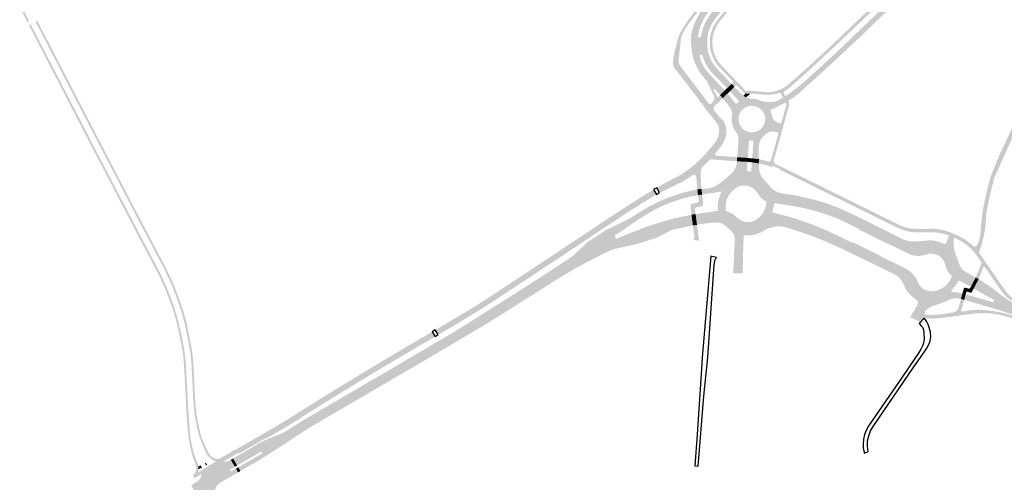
# Model space of a CAD drawing. Header units: metres. Extents: x 124582 to 143330, y 393481 to 406815.
# Tile 116 of 134: x 137596 to 138370, y 398402 to 398766. Entities that reach past the tile are written whole.
import ezdxf

# ---------------------------------------------------------------- set-up
doc = ezdxf.new("R2010")
doc.units = ezdxf.units.M
doc.header["$MEASUREMENT"] = 0
for name, color, linetype, lineweight in [('ir-ARC-asfalt-bestaande wegen-niet te inspecteren', 151, 'Continuous', 0), ('ir-ARC-asfalt-hoofdwegen-te inspecteren', 5, 'Continuous', 0), ('ir-ARC-fietspaden naastliggend- te inspecteren', 1, 'Continuous', 0)]:
    doc.layers.add(name, color=color, linetype=linetype, lineweight=lineweight)

msp = doc.modelspace()

# ---------------------------------------------------------------- hatches: boundary and pattern name
at = {"layer": 'ir-ARC-asfalt-hoofdwegen-te inspecteren', "linetype": 'Continuous', "lineweight": 13}
for points in [[(138219.702, 398717.858), (138216.134, 398719.813), (138226.907, 398729.529), (138241.453, 398743.105), (138254.326, 398755.531), (138259.875, 398760.841), (138269.874, 398770.41), (138286.331, 398786.261), (138300.897, 398800.106), (138318.319, 398816.985), (138319.299, 398817.929), (138329.972, 398828.211), (138347.741, 398845.278), (138366.674, 398863.623), (138387.38, 398883.585), (138411.492, 398906.852), (138423.765, 398918.743), (138452.891, 398946.106), (138471.751, 398963.017), (138484.511, 398974.607), (138495.454, 398984.774), (138499.407, 398982.656), (138489.916, 398973.847), (138478.635, 398963.661), (138469.403, 398955.249), (138460.33, 398947.221), (138453.633, 398941.068), (138444.667, 398932.821), (138432.975, 398921.772), (138417.262, 398906.589), (138399.636, 398889.594), (138385.045, 398875.638), (138367.167, 398858.322), (138349.331, 398841.156), (138333.867, 398826.239), (138316.875, 398810.072), (138304.822, 398798.46), (138292.221, 398786.299), (138279.233, 398773.798), (138267.431, 398762.44), (138257.964, 398753.347), (138247.335, 398743.355), (138238.393, 398734.962), (138228.544, 398725.848)], [(138154.193, 398709.184), (138151.982, 398711.571), (138155.563, 398714.88), (138155.655, 398714.97), (138157.785, 398712.726)], [(138200.206, 398701.447), (138200.146, 398701.573), (138197.823, 398705.438), (138197.74, 398705.563), (138197.987, 398705.52), (138199.755, 398706.76), (138201.437, 398707.846), (138202.994, 398709.107), (138206.18, 398711.328), (138210.756, 398715.063), (138216.134, 398719.813), (138219.702, 398717.858), (138214.052, 398712.839), (138213.377, 398712.092), (138208.816, 398708.051), (138207.297, 398706.747), (138205.623, 398705.45), (138202.334, 398703.173), (138200.366, 398701.864), (138200.232, 398701.691)], [(138186.297, 398693.634), (138183.382, 398697.392), (138178.867, 398701.608), (138182.052, 398700.856), (138185.317, 398700.642), (138188.543, 398700.935), (138191.681, 398701.741), (138195.988, 398704.284), (138197.823, 398705.438), (138200.146, 398701.573), (138198.11, 398700.377), (138193.55, 398698.11), (138189.865, 398696.244), (138186.912, 398694.931), (138186.311, 398694.422)], [(138063.952, 398595.837), (138061.488, 398599.602), (138075.797, 398608.966), (138075.609, 398609.243), (138076.482, 398609.771), (138084.865, 398615.176), (138089.319, 398617.816), (138089.959, 398618.214), (138096.676, 398621.697), (138103.594, 398624.763), (138110.686, 398627.4), (138111.596, 398627.701), (138120.046, 398630.197), (138128.637, 398632.154), (138129.182, 398627.511), (138122.706, 398626.276), (138116.324, 398624.619), (138109.242, 398622.345), (138102.331, 398619.594), (138095.623, 398616.379), (138089.149, 398612.715), (138078.012, 398605.497)], [(138291.46, 398583.026), (138289.128, 398584.129), (138279.649, 398588.968), (138278.107, 398589.381), (138277.83, 398589.472), (138277.732, 398589.521), (138276.951, 398589.908), (138268.074, 398594.315), (138265.494, 398595.595), (138256.646, 398599.987), (138255.915, 398600.35), (138255.82, 398600.397), (138255.508, 398601.098), (138245.898, 398605.854), (138238.463, 398609.177), (138230.857, 398612.088), (138223.103, 398614.58), (138213.594, 398617.135), (138203.918, 398618.961), (138205.249, 398627.417), (138206.772, 398627.106), (138214.467, 398625.375), (138214.976, 398625.274), (138223.212, 398623.226), (138231.334, 398620.766), (138231.841, 398620.596), (138239.322, 398617.63), (138246.681, 398614.372), (138252.51, 398611.649), (138259.787, 398608.024), (138260.491, 398607.673), (138262.614, 398606.616), (138269.383, 398603.225), (138271.914, 398601.958), (138280.796, 398597.508), (138281.546, 398597.133), (138286.504, 398594.715), (138290.096, 398592.927), (138291.762, 398592.297), (138293.915, 398591.646), (138294.897, 398591.388)], [(138029.238, 398578.61), (138030.814, 398579.777), (138042.501, 398590.701), (138042.811, 398590.915), (138056.599, 398600.009), (138062.368, 398602.808), (138074.685, 398608.809), (138075.609, 398609.243), (138075.797, 398608.966), (138061.488, 398599.602), (138030.88, 398579.573)], [(138067.509, 398587.189), (138065.134, 398593.273), (138073.158, 398596.664), (138086.258, 398601.836), (138099.622, 398606.283), (138111.742, 398609.583), (138124.04, 398612.137), (138125.154, 398603.735), (138108.313, 398600.206), (138097.408, 398597.477), (138095.376, 398596.915), (138091.763, 398595.868), (138087.074, 398594.415), (138083.679, 398593.296), (138081.434, 398592.525), (138078.215, 398591.374), (138074.838, 398590.11), (138071.646, 398588.864)], [(138284.084, 398565.08), (138269.287, 398572.307), (138269.162, 398572.367), (138268.544, 398572.665), (138259.524, 398577.019), (138256.981, 398578.247), (138251.967, 398580.668), (138248.041, 398582.572), (138247.355, 398582.905), (138247.221, 398582.97), (138243.847, 398584.607), (138243.321, 398584.853), (138229.774, 398591.011), (138228.293, 398591.624), (138219.356, 398595.214), (138210.282, 398598.443), (138201.086, 398601.307), (138202.414, 398610.051), (138206.549, 398608.868), (138219.455, 398604.259), (138232.088, 398598.946), (138241.89, 398594.3), (138250.611, 398590.068), (138250.849, 398590.027), (138251.089, 398589.985), (138251.493, 398590.172), (138251.737, 398590.052), (138260.616, 398585.69), (138263.122, 398584.459), (138272.124, 398580.036), (138272.801, 398579.704), (138272.863, 398579.612), (138273.215, 398579.084), (138287.101, 398572.42)], [(137928.596, 398505.991), (137924.774, 398512.498), (137938.791, 398520.717), (137987.113, 398551.265), (138010.985, 398566.591), (138029.238, 398578.61), (138030.88, 398579.573), (138061.488, 398599.602), (138063.952, 398595.837), (138063.944, 398594.906), (138064.572, 398593.825), (138065.134, 398593.273), (138067.509, 398587.189), (138061.759, 398584.712), (138057.707, 398582.818), (138043.712, 398575.871), (138030.02, 398568.343), (138017.887, 398561.109), (138006.209, 398553.59), (137988.855, 398542.675), (137977.741, 398535.568), (137962.836, 398526.303), (137947.38, 398517.176), (137935.836, 398510.26)], [(138061.759, 398584.712), (138067.509, 398587.189), (138071.646, 398588.864), (138074.838, 398590.11), (138078.215, 398591.374), (138081.434, 398592.525), (138083.679, 398593.296), (138087.074, 398594.415), (138091.763, 398595.868), (138095.376, 398596.915), (138097.408, 398597.477), (138108.313, 398600.206), (138097.23, 398594.241), (138096.943, 398594.148), (138081.149, 398589.106), (138077.142, 398588.229), (138063.583, 398585.263)], [(138330.798, 398555.466), (138326.106, 398558.926), (138327.608, 398561.365), (138328.526, 398563.705), (138328.36, 398564.193), (138326.135, 398566.555), (138324.487, 398569.35), (138323.498, 398572.441), (138322.589, 398575.265), (138320.965, 398577.747), (138318.741, 398579.71), (138316.077, 398581.014), (138313.163, 398581.566), (138310.11, 398581.425), (138307.167, 398580.602), (138304.104, 398579.857), (138300.953, 398579.762), (138297.851, 398580.322), (138297.765, 398580.043), (138291.46, 398583.026), (138294.897, 398591.388), (138297.453, 398591.089), (138300.025, 398591.154), (138305.027, 398591.456), (138306.03, 398591.542), (138309.02, 398591.902), (138310.126, 398592.002), (138311.232, 398592.071), (138313.639, 398591.913), (138316.018, 398591.513), (138319.443, 398590.515), (138322.771, 398589.229), (138323.528, 398589.194), (138324.058, 398589.736), (138325.671, 398593.671), (138326.493, 398595.759), (138327.508, 398598.227), (138331.203, 398596.76), (138330.152, 398594.298), (138330.571, 398594.103), (138330.353, 398593.495), (138330.011, 398591.56), (138329.958, 398589.596), (138330.308, 398585.681), (138331.318, 398581.882), (138332.334, 398579.274), (138333.105, 398577.427), (138333.16, 398577.198), (138333.832, 398575.115), (138334.529, 398573.049), (138335.837, 398570.552), (138337.707, 398568.443), (138340.029, 398566.845), (138344.662, 398564.384), (138347.414, 398562.851), (138343.586, 398555.518), (138334.858, 398560.189), (138334.09, 398560.268), (138333.505, 398559.765), (138333.006, 398558.878)], [(138302.689, 398526.313), (138303.036, 398528.038), (138296.494, 398531.4), (138295.824, 398531.519), (138295.783, 398531.526), (138301.38, 398540.782), (138301.167, 398540.932), (138301.336, 398541.227), (138301.824, 398542.623), (138302.05, 398543.593), (138302.053, 398543.895), (138302.008, 398543.998), (138301.912, 398544.12), (138296.608, 398548.659), (138294.346, 398550.957), (138292.522, 398553.617), (138291.662, 398555.471), (138290.376, 398558.121), (138289.631, 398559.491), (138288.798, 398560.726), (138287.592, 398562.445), (138285.936, 398563.893), (138284.084, 398565.08), (138287.101, 398572.42), (138291.521, 398570.299), (138294.432, 398568.525), (138297.287, 398566.336), (138299.623, 398563.6), (138301.337, 398560.438), (138302.332, 398558.035), (138303.831, 398555.91), (138305.76, 398554.166), (138308.026, 398552.889), (138310.517, 398552.142), (138313.111, 398551.96), (138316.126, 398552.377), (138319.02, 398553.319), (138321.703, 398554.757), (138324.09, 398556.646), (138326.106, 398558.926), (138330.798, 398555.466), (138328.191, 398552.347), (138328.124, 398551.777), (138328.594, 398551.448), (138330.209, 398551.328), (138332.212, 398551.132), (138334.62, 398550.831), (138336.989, 398550.304), (138335.796, 398545.896), (138335.213, 398546.044), (138332.692, 398546.484), (138330.133, 398546.406), (138327.643, 398545.814), (138325.179, 398544.63), (138321.529, 398543.07), (138320.413, 398542.688), (138319.218, 398542.243), (138316.433, 398541.356), (138313.807, 398540.477), (138311.303, 398539.293), (138309.647, 398538.191), (138308.391, 398537.183), (138307.294, 398536.004), (138307.686, 398535.658), (138307.001, 398533.84), (138306.969, 398530.799), (138302.884, 398526.646)], [(138395.176, 398527.275), (138392.056, 398528.373), (138388.954, 398529.52), (138388.601, 398529.091), (138383.171, 398530.886), (138383.305, 398531.31), (138363.564, 398537.876), (138350.118, 398541.754), (138344.962, 398543.316), (138341.871, 398544.241), (138338.304, 398545.26), (138339.5, 398549.586), (138360.539, 398543.486), (138361.269, 398543.542), (138361.79, 398544.057), (138361.853, 398544.787), (138361.428, 398545.384), (138358.792, 398546.853), (138355.26, 398548.73), (138350.916, 398551.217), (138345.816, 398554.213), (138349.663, 398561.543), (138352.301, 398559.903), (138355.012, 398558.124), (138358.012, 398556.175), (138363.191, 398552.271), (138368.339, 398548.173), (138368.669, 398547.904), (138371.99, 398545.698), (138375.307, 398543.597), (138378.208, 398542.032), (138384.427, 398539.034), (138387.715, 398537.548), (138397.686, 398533.574)], [(137769.616, 398410.664), (137767.894, 398413.575), (137768.264, 398413.79), (137786.451, 398424.332), (137786.642, 398424.619), (137786.611, 398424.963), (137786.222, 398425.598), (137785.959, 398425.819), (137785.618, 398425.775), (137767.459, 398415.267), (137767.047, 398415.025), (137763.831, 398420.515), (137764.224, 398420.741), (137785.722, 398433.316), (137789.297, 398435.081), (137793.633, 398436.796), (137801.774, 398440.074), (137802.687, 398440.518), (137804.482, 398441.441), (137805.343, 398441.922), (137808.285, 398443.758), (137819.942, 398451.096), (137855.355, 398471.795), (137924.774, 398512.498), (137928.596, 398505.991), (137920.444, 398501.184), (137895.953, 398486.854), (137825.254, 398445.566), (137821.448, 398443.197), (137818.747, 398441.484), (137807.229, 398433.875), (137792.797, 398424.509), (137790.1, 398422.721), (137788.415, 398421.66), (137786.711, 398420.628), (137769.909, 398410.834)], [(137740.455, 398390.381), (137740.916, 398390.951), (137740.923, 398391.308), (137740.651, 398391.54), (137739.176, 398391.811), (137737.681, 398391.685), (137736.272, 398391.17), (137735.885, 398390.944), (137730.905, 398399.544), (137731.269, 398399.754), (137735.575, 398402.294), (137735.668, 398402.369), (137737.864, 398404.625), (137738.297, 398405.286), (137739.179, 398407.336), (137739.056, 398407.862), (137738.519, 398407.919), (137757.406, 398418.838), (137757.249, 398418.421), (137757.281, 398418.222), (137757.456, 398417.926), (137757.791, 398417.845), (137760.797, 398418.805), (137761.622, 398419.248), (137762.025, 398419.479), (137765.257, 398413.974), (137764.897, 398413.763), (137761.533, 398411.804), (137761.298, 398411.547), (137761.312, 398411.2), (137761.696, 398410.499), (137761.97, 398410.29), (137762.309, 398410.353), (137765.704, 398412.303), (137766.099, 398412.533), (137767.809, 398409.62), (137767.431, 398409.401), (137765.497, 398408.266), (137758.692, 398404.361), (137755.674, 398402.603), (137753.861, 398401.551), (137752.177, 398400.294), (137750.81, 398398.698), (137749.828, 398396.84), (137749.921, 398396.347), (137750.403, 398396.211)]]:
    msp.add_hatch(color=5, dxfattribs=at).paths.add_polyline_path(points)
h = msp.add_hatch(color=5, dxfattribs=at)
h.paths.add_polyline_path([(138146.485, 398706.25), (138145.624, 398707.2), (138142.214, 398710.946), (138135.996, 398717.562), (138133.299, 398720.532), (138130.292, 398724.558), (138127.851, 398728.95), (138126.021, 398733.63), (138125.71, 398734.571), (138124.317, 398740.847), (138123.658, 398747.242), (138123.741, 398753.67), (138124.791, 398757.523), (138125.954, 398761.24), (138127.432, 398764.843), (138129.943, 398769.724), (138133.017, 398774.271), (138136.611, 398778.42), (138159.941, 398800.58), (138163.801, 398804.44), (138168.231, 398809.11), (138175.491, 398817.41), (138181.112, 398813.07), (138179.867, 398811.573), (138172.42, 398802.511), (138169.969, 398799.529), (138142.991, 398766.7), (138140.462, 398762.939), (138138.441, 398758.882), (138138.13, 398758.048), (138137.202, 398755.105), (138136.43, 398750.295), (138136.385, 398745.424), (138137.069, 398740.601), (138137.987, 398737.466), (138138.96, 398734.662), (138140.331, 398732.03), (138142.131, 398729.49), (138144.83, 398726.288), (138145.646, 398725.415), (138153.295, 398717.425), (138154.693, 398715.97), (138154.611, 398715.878), (138155.563, 398714.88), (138151.982, 398711.571), (138151.172, 398712.474), (138145.591, 398718.273), (138142.621, 398721.37), (138139.454, 398724.554), (138136.76, 398728.148), (138134.592, 398732.081), (138132.991, 398736.277), (138132.651, 398737.32), (138132.067, 398737.95), (138131.211, 398738.025), (138130.526, 398737.506), (138130.368, 398736.661), (138130.901, 398734.96), (138132.293, 398731.352), (138134.104, 398727.935), (138136.309, 398724.757), (138138.876, 398721.865), (138147.592, 398712.743), (138149.402, 398710.74), (138150.241, 398709.863)])
h.paths.add_polyline_path([(138130.191, 398751.42), (138130.001, 398751.46), (138129.305, 398751.997), (138129.14, 398752.86), (138130.413, 398758.378), (138132.442, 398763.665), (138135.189, 398768.618), (138137.177, 398771.448), (138139.469, 398774.039), (138156.811, 398792.14), (138157.46, 398792.257), (138157.943, 398791.807), (138157.87, 398791.151), (138142.081, 398773.42), (138139.018, 398769.849), (138136.387, 398765.949), (138134.222, 398761.772), (138132.879, 398758.1), (138131.871, 398754.323), (138131.511, 398752.37), (138131.038, 398751.636)], flags=16)
h = msp.add_hatch(color=5, dxfattribs=at)
h.paths.add_polyline_path([(138176.976, 398655.851), (138171.766, 398656.466), (138171.864, 398658.379), (138172.656, 398669.366), (138172.424, 398670.086), (138171.751, 398670.432), (138170.165, 398670.571), (138169.431, 398670.33), (138169.118, 398669.623), (138168.384, 398658.68), (138168.299, 398656.761), (138159.99, 398657.378), (138160.144, 398659.284), (138160.972, 398671.31), (138160.949, 398671.911), (138160.677, 398673.821), (138160.027, 398675.638), (138159.026, 398677.288), (138157.202, 398680.134), (138156.712, 398681.075), (138155.889, 398683.674), (138155.538, 398686.378), (138155.67, 398689.102), (138155.969, 398690.853), (138155.961, 398692.839), (138155.419, 398694.749), (138154.383, 398696.443), (138150.514, 398701.365), (138148.517, 398703.793), (138152.452, 398707.561), (138158.528, 398699.794), (138159.193, 398699.414), (138159.925, 398699.638), (138160.945, 398700.588), (138161.262, 398701.285), (138160.999, 398702.004), (138154.193, 398709.184), (138157.785, 398712.726), (138161.996, 398708.318), (138162.415, 398707.875), (138163.499, 398706.827), (138164.629, 398705.826), (138164.881, 398705.639), (138167.019, 398704.408), (138169.287, 398703.649), (138171.659, 398703.35), (138172.67, 398703.355), (138175.135, 398702.943), (138177.504, 398702.145), (138178.867, 398701.608), (138183.382, 398697.392), (138186.297, 398693.634), (138187.186, 398690.191), (138187.234, 398689.794), (138187.955, 398687.944), (138189.144, 398686.355), (138190.715, 398685.141), (138192.553, 398684.391), (138194.497, 398683.82), (138192.491, 398676.6), (138189.397, 398677.404), (138187.088, 398677.589), (138184.827, 398677.088), (138182.813, 398675.945), (138182.076, 398675.262), (138180.506, 398673.898), (138178.616, 398671.535), (138177.394, 398668.767), (138176.921, 398665.778), (138176.931, 398660.527), (138176.956, 398658.161), (138176.946, 398657.774)])
h.paths.add_polyline_path([(138171.92, 398676.919), (138169.328, 398677.135), (138166.862, 398677.962), (138164.662, 398679.35), (138162.851, 398681.326), (138161.602, 398683.697), (138160.999, 398686.309), (138161.08, 398688.988), (138161.84, 398691.558), (138163.23, 398693.85), (138165.24, 398695.803), (138167.694, 398697.156), (138170.418, 398697.812), (138173.219, 398697.725), (138175.897, 398696.902), (138178.263, 398695.4), (138180.196, 398693.242), (138181.474, 398690.642), (138182.001, 398687.794), (138181.739, 398684.909), (138180.707, 398682.202), (138178.981, 398679.875), (138176.889, 398678.329), (138174.49, 398677.325)], flags=16)
h = msp.add_hatch(color=5, dxfattribs=at)
h.paths.add_polyline_path([(138156.813, 398566.138), (138157.055, 398571.389), (138157.1, 398572.372), (138157.247, 398575.568), (138157.675, 398584.112), (138158.066, 398592.344), (138158.015, 398594.322), (138157.469, 398596.224), (138156.464, 398597.928), (138155.232, 398599.372), (138153.839, 398600.662), (138153.518, 398601.019), (138151.072, 398603.125), (138149.495, 398604.283), (138147.793, 398605.248), (138146.171, 398605.847), (138144.452, 398606.027), (138140.058, 398605.872), (138135.69, 398605.37), (138128.362, 398604.235), (138127.245, 398612.676), (138136.882, 398614.082), (138144.362, 398615.156), (138144.719, 398615.35), (138144.791, 398615.75), (138144.704, 398619.941), (138145.371, 398624.079), (138146.769, 398628.031), (138147.496, 398629.686), (138147.394, 398630.218), (138146.877, 398630.379), (138143.133, 398629.585), (138140.147, 398629.231), (138132.434, 398628.106), (138131.848, 398632.37), (138136.652, 398632.74), (138138.968, 398633.167), (138141.181, 398633.973), (138142.119, 398634.413), (138143.213, 398634.963), (138145.447, 398636.269), (138147.535, 398637.798), (138149.088, 398639.112), (138150.8, 398640.498), (138150.983, 398640.6), (138155.151, 398644.318), (138157.289, 398646.604), (138158.787, 398649.352), (138159.551, 398652.387), (138159.747, 398654.159), (138168.087, 398653.76), (138167.649, 398647.172), (138167.765, 398646.785), (138168.115, 398646.582), (138170.47, 398646.248), (138170.87, 398646.365), (138171.044, 398646.743), (138171.5, 398653.374), (138176.952, 398652.489), (138177.028, 398648.792), (138177.185, 398647.229), (138177.56, 398645.703), (138178.596, 398643.225), (138179.998, 398640.934), (138181.732, 398638.883), (138183.084, 398637.415), (138183.706, 398636.811), (138186.267, 398633.882), (138188.155, 398632.083), (138190.309, 398630.613), (138192.673, 398629.511), (138193.921, 398629.203), (138195.179, 398628.952), (138198.369, 398628.463), (138203.266, 398627.776), (138205.249, 398627.417), (138203.918, 398618.961), (138201.918, 398619.284), (138197.553, 398619.982), (138197.531, 398620.121), (138189.63, 398621.199), (138189.245, 398621.081), (138189.004, 398620.758), (138188.406, 398617.596), (138187.542, 398614.534), (138187.611, 398614.134), (138187.938, 398613.894), (138196.603, 398611.558), (138196.639, 398611.644), (138200.476, 398610.614), (138202.414, 398610.051), (138201.086, 398601.307), (138199.14, 398601.875), (138196.69, 398602.609), (138193.816, 398603.099), (138190.901, 398603.029), (138188.054, 398602.401), (138186.373, 398601.981), (138184.71, 398601.507), (138182.494, 398600.603), (138179.487, 398598.702), (138176.235, 398597.26), (138172.807, 398596.307), (138169.277, 398595.864), (138165.606, 398595.881), (138165.238, 398595.731), (138165.078, 398595.366), (138164.848, 398590.107), (138164.688, 398584.225), (138164.394, 398572.752), (138164.355, 398571.213), (138164.233, 398566.151), (138156.908, 398566.138), (138156.814, 398566.138)])
h.paths.add_polyline_path([(138167.061, 398606.388), (138164.381, 398607.002), (138161.915, 398608.217), (138159.795, 398609.968), (138157.298, 398612.262), (138154.337, 398613.914), (138151.073, 398614.832), (138150.775, 398616.773), (138150.867, 398620.393), (138151.688, 398623.92), (138153.205, 398627.208), (138155.354, 398630.122), (138158.048, 398632.542), (138161.175, 398634.368), (138163.799, 398635.026), (138166.503, 398635.089), (138169.155, 398634.556), (138171.624, 398633.452), (138173.79, 398631.832), (138175.546, 398629.774), (138177.555, 398626.857), (138180.075, 398624.37), (138183.017, 398622.399), (138182.564, 398619.056), (138181.477, 398615.862), (138179.798, 398612.936), (138177.587, 398610.387), (138174.929, 398608.31), (138172.48, 398607.06), (138169.81, 398606.407)], flags=16)
at = {"layer": 'ir-ARC-fietspaden naastliggend- te inspecteren', "linetype": 'Continuous', "lineweight": 30}
for points in [[(138206.759, 398717.096), (138205.142, 398718.915), (138206.011, 398719.67), (138216.911, 398729.43), (138228.151, 398739.7), (138239.11, 398750), (138259.024, 398769.152), (138265.928, 398775.727), (138296.624, 398805.072), (138328.107, 398835.341), (138340.365, 398847.108), (138360.405, 398866.345), (138381.899, 398886.99), (138391.769, 398896.469), (138411.573, 398915.951), (138413.214, 398918.099), (138414.434, 398920.512), (138415.192, 398923.107), (138415.461, 398925.797), (138415.418, 398926.951), (138415.3, 398927.369), (138414.464, 398928.844), (138413.472, 398930.223), (138419.117, 398929.871), (138418.734, 398925.757), (138418.312, 398922.201), (138417.188, 398918.801), (138415.407, 398915.694), (138413.213, 398913.167), (138407.514, 398907.923), (138393.606, 398894.663), (138361.787, 398864.17), (138331.363, 398835.183), (138326.089, 398830.177), (138318.671, 398823.068), (138300.208, 398805.36), (138285.722, 398791.488), (138272.634, 398778.835), (138261.358, 398768.061), (138249.15, 398756.407), (138237.381, 398745.259), (138226.138, 398734.677), (138217.259, 398726.497), (138212.232, 398721.951)], [(138169.018, 398707.216), (138166.372, 398707.448), (138166.016, 398707.552), (138165.681, 398707.718), (138165.384, 398707.936), (138164.937, 398708.396), (138162.3, 398711.113), (138159.642, 398713.881), (138159.297, 398714.028), (138158.957, 398713.871), (138157.785, 398712.726), (138155.655, 398714.97), (138156.83, 398716.116), (138157.016, 398716.457), (138156.873, 398716.818), (138156.216, 398717.46), (138154.421, 398719.282), (138146.277, 398727.74), (138144.039, 398730.386), (138142.135, 398733.283), (138139.973, 398738.111), (138139.083, 398741.028), (138138.564, 398744.033), (138138.422, 398747.08), (138138.595, 398750.884), (138139.217, 398754.64), (138139.361, 398755.13), (138140.844, 398759.203), (138142.905, 398763.016), (138145.499, 398766.488), (138170.08, 398796.41), (138171.545, 398798.249), (138173.927, 398801.238), (138179.6, 398808.132), (138185.809, 398815.751), (138189.007, 398819.627), (138189.891, 398820.688), (138192.507, 398823.828), (138194.3, 398822.368), (138175.576, 398799.694), (138173.146, 398796.752), (138146.405, 398764.369), (138145.831, 398763.67), (138143.676, 398760.322), (138142.038, 398756.693), (138140.951, 398752.862), (138140.868, 398752.48), (138140.619, 398751.17), (138140.432, 398747.302), (138140.761, 398743.443), (138141.601, 398739.663), (138141.971, 398738.48), (138143.367, 398735.441), (138145.108, 398732.586), (138147.169, 398729.952), (138166.501, 398709.69), (138166.831, 398709.47), (138167.191, 398709.4), (138168.611, 398709.394), (138172.369, 398709.376), (138172.359, 398707.368), (138171.182, 398707.261), (138170.026, 398707.237)], [(138113.087, 398749.522), (138113.993, 398752.334), (138115.056, 398755.074), (138120.103, 398763.137), (138125.649, 398770.866), (138131.67, 398778.23), (138138.143, 398785.2), (138151.73, 398798.242), (138158.208, 398804.492), (138164.431, 398810.996), (138168.991, 398816.03), (138174.139, 398822.263), (138175.842, 398820.856), (138171.9, 398816.233), (138163.121, 398806.53), (138153.775, 398797.373), (138143.45, 398787.44), (138135.587, 398779.424), (138128.269, 398770.908), (138121.525, 398761.93), (138119.174, 398758.49), (138117.237, 398754.801), (138115.74, 398750.912), (138115.682, 398750.456), (138115.765, 398750.004)], [(137602.208, 398763.579), (137598.387, 398771.221), (137597.635, 398772.909), (137596.908, 398774.612), (137596.17, 398776.42), (137597.552, 398776.93), (137600.412, 398770.543), (137603.532, 398764.28)], [(137628.591, 398712.494), (137626.269, 398717.005), (137624.173, 398721.077), (137623.255, 398722.86), (137617.561, 398733.857), (137616.952, 398735.034), (137603.375, 398761.288), (137604.705, 398761.985), (137630.015, 398713.048)], [(137634.123, 398714.645), (137608.624, 398764.058), (137609.92, 398764.748), (137628.717, 398728.448), (137635.546, 398715.199)], [(138144.718, 398682.997), (138144.646, 398683.101), (138143.936, 398684.05), (138136.093, 398694.176), (138127.784, 398705.356), (138112.551, 398725.19), (138111.194, 398726.575), (138110.213, 398728.247), (138109.666, 398730.108), (138109.586, 398732.045), (138109.66, 398732.658), (138109.691, 398734.75), (138109.666, 398735.68), (138110.236, 398737.838), (138112.495, 398747.401), (138113.087, 398749.522), (138115.765, 398750.004), (138114.19, 398736.468), (138113.789, 398734.192), (138114.001, 398731.89), (138114.811, 398729.726), (138116.161, 398727.85), (138116.908, 398726.868), (138134.84, 398703.296), (138137.621, 398699.553), (138141.554, 398694.421), (138146.299, 398688.563), (138148.875, 398686.4)], [(137698.284, 398591.271), (137693.724, 398599.919), (137692.054, 398603.104), (137677.592, 398630.903), (137659.521, 398665.581), (137643.969, 398695.565), (137634.123, 398714.645), (137635.546, 398715.199), (137645.305, 398696.267), (137660.603, 398666.75), (137674.818, 398639.406), (137680.052, 398629.361), (137696.905, 398597.081), (137697.501, 398595.95), (137699.456, 398592.237)], [(138141.554, 398694.421), (138137.621, 398699.553), (138137.873, 398699.75), (138138.456, 398699.2), (138139.253, 398699.275), (138140.787, 398700.745), (138141.806, 398702.146), (138142.111, 398703.851), (138141.978, 398704.777), (138141.641, 398705.65), (138135.996, 398717.562), (138142.214, 398710.946), (138141.801, 398711.076), (138141.441, 398710.837), (138141.401, 398710.406), (138143.893, 398705.587), (138144.287, 398704.78), (138144.718, 398704.522), (138146.485, 398706.25), (138148.517, 398703.793), (138141.949, 398697.388), (138141.423, 398696.539), (138141.366, 398695.541), (138141.792, 398694.637)], [(138195.988, 398704.284), (138194.177, 398707.343), (138193.63, 398707.831), (138192.898, 398707.858), (138189.826, 398707.071), (138186.701, 398706.531), (138184.668, 398706.379), (138182.632, 398706.5), (138181.191, 398706.636), (138173.898, 398707.3), (138172.359, 398707.368), (138172.369, 398709.376), (138173.681, 398709.37), (138181.161, 398708.61), (138184.861, 398708.47), (138188.425, 398708.833), (138191.839, 398709.92), (138194.72, 398711.073), (138195.411, 398711.35), (138198.32, 398713), (138200.85, 398715.189), (138205.142, 398718.915), (138206.759, 398717.096), (138206.474, 398716.843), (138200.241, 398711.301), (138197.246, 398709.419), (138197.056, 398709.244), (138196.892, 398709.045), (138196.757, 398708.826), (138196.653, 398708.59), (138196.582, 398708.343), (138196.559, 398708.217), (138196.545, 398708.087), (138196.543, 398707.83), (138196.576, 398707.574), (138196.644, 398707.325), (138196.746, 398707.088), (138196.878, 398706.867), (138197.74, 398705.563), (138197.823, 398705.438)], [(137693.495, 398587.648), (137691.367, 398591.683), (137690.73, 398592.905), (137654.297, 398662.788), (137636.945, 398696.241), (137631.781, 398706.269), (137631.125, 398707.55), (137630.23, 398709.31), (137628.591, 398712.494), (137630.015, 398713.048), (137657.425, 398660.05), (137678.787, 398619.102), (137688.203, 398600.999), (137689.85, 398597.858), (137694.859, 398588.338)], [(138152.452, 398707.561), (138150.241, 398709.863), (138151.873, 398711.505), (138151.982, 398711.571), (138154.193, 398709.184)], [(138167.019, 398704.408), (138164.881, 398705.639), (138165.879, 398706.648), (138166.016, 398707.552), (138166.372, 398707.448), (138169.018, 398707.216), (138170.026, 398707.237)], [(138196.553, 398683.216), (138194.497, 398683.82), (138198.445, 398698.09), (138198.498, 398699.266), (138198.11, 398700.377), (138200.146, 398701.573), (138200.206, 398701.447), (138200.339, 398701.171), (138200.497, 398700.753), (138200.619, 398700.323), (138200.702, 398699.885), (138200.73, 398699.664), (138200.748, 398699.44), (138200.755, 398698.994), (138200.724, 398698.548), (138200.654, 398698.107), (138200.547, 398697.674), (138199.73, 398694.717), (138198.791, 398691.317), (138197.049, 398685.008), (138196.827, 398684.206), (138196.767, 398683.987)], [(138098.905, 398629.281), (138096.71, 398633.348), (138098.834, 398634.58), (138100.889, 398635.737), (138106.41, 398638.695), (138107.421, 398639.27), (138111.881, 398641.52), (138116.691, 398644.21), (138123.217, 398648.937), (138124.617, 398649.979), (138130.247, 398655.07), (138135.547, 398660.502), (138140.99, 398666.966), (138142.328, 398668.656), (138143.872, 398670.805), (138144.973, 398673.211), (138145.591, 398675.784), (138145.816, 398677.714), (138145.69, 398680.38), (138144.789, 398682.893), (138144.718, 398682.997), (138148.875, 398686.4), (138150.238, 398683.878), (138151.121, 398681.151), (138151.497, 398678.31), (138151.351, 398675.447), (138150.689, 398672.658), (138149.489, 398669.691), (138147.911, 398666.906), (138145.983, 398664.351), (138142.904, 398660.637), (138142.428, 398660.096), (138138.781, 398655.781), (138132.612, 398649.656), (138124.781, 398643.218), (138117.871, 398638.54), (138108.446, 398633.995), (138103.967, 398631.768)], [(138189.9, 398652.1), (138184.461, 398653.986), (138185.418, 398654.023), (138186.212, 398654.557), (138186.608, 398655.429), (138192.491, 398676.6), (138194.497, 398683.82), (138196.553, 398683.216), (138194.495, 398675.816), (138190.472, 398661.359), (138188.697, 398655.053), (138188.682, 398653.931), (138189.105, 398652.892)], [(138159.747, 398654.159), (138147.808, 398655.076), (138142.888, 398655.451), (138138.781, 398655.781), (138142.428, 398660.096), (138142.907, 398659.123), (138143.86, 398658.606), (138159.99, 398657.378)], [(138171.5, 398653.374), (138170.179, 398653.523), (138169.398, 398653.612), (138168.087, 398653.76), (138168.299, 398656.761), (138171.766, 398656.466)], [(138326.493, 398595.759), (138321.869, 398597.239), (138317.095, 398598.121), (138312.248, 398598.393), (138300.932, 398598.286), (138296.106, 398598.664), (138291.382, 398599.719), (138286.854, 398601.431), (138284.326, 398602.681), (138283.596, 398603.043), (138274.676, 398607.455), (138272.171, 398608.695), (138263.222, 398613.122), (138262.54, 398613.459), (138210.926, 398638.992), (138209.679, 398639.609), (138198.268, 398645.254), (138197.321, 398645.71), (138193.246, 398647.581), (138193.53, 398648.187), (138189.268, 398650.086), (138187.456, 398650.791), (138187.102, 398649.726), (138181.398, 398651.488), (138179.48, 398651.982), (138176.952, 398652.489), (138176.976, 398655.851), (138180.425, 398655.108), (138184.461, 398653.986), (138189.9, 398652.1), (138190.24, 398651.908), (138197.721, 398648.329), (138204.656, 398644.906), (138263.706, 398615.761), (138264.378, 398615.429), (138273.348, 398611.003), (138275.84, 398609.772), (138284.77, 398605.364), (138285.492, 398605.009), (138286.603, 398604.46), (138287.06, 398604.233), (138287.564, 398603.982), (138288.274, 398603.658), (138288.541, 398603.537), (138289.534, 398603.128), (138290.54, 398602.754), (138291.559, 398602.416), (138292.589, 398602.115), (138293.106, 398601.978), (138293.629, 398601.85), (138294.678, 398601.622), (138295.735, 398601.431), (138296.797, 398601.278), (138297.865, 398601.162), (138298.935, 398601.085), (138300.008, 398601.045), (138309.812, 398601.051), (138311.026, 398601.102), (138312.242, 398601.119), (138313.457, 398601.102), (138314.671, 398601.052), (138315.884, 398600.967), (138317.093, 398600.848), (138318.299, 398600.695), (138319.5, 398600.509), (138320.695, 398600.289), (138320.844, 398600.257), (138321.884, 398600.035), (138323.065, 398599.749), (138324.238, 398599.429), (138324.908, 398599.183), (138325.656, 398598.908), (138327.287, 398598.308), (138327.307, 398598.301), (138327.508, 398598.227)], [(138128.637, 398632.154), (138128.302, 398635.773), (138127.861, 398641.806), (138127.438, 398642.914), (138126.442, 398643.558), (138125.258, 398643.49), (138124.781, 398643.218), (138132.612, 398649.656), (138131.797, 398648.025), (138131.32, 398646.266), (138131.267, 398644.758), (138131.391, 398639.77), (138131.606, 398635.599), (138131.848, 398632.37)], [(137924.962, 398517.715), (137922.744, 398521.557), (137932.863, 398527.499), (137939.718, 398531.558), (137948.248, 398536.666), (137955.441, 398541.121), (137960.521, 398544.33), (137968.912, 398549.757), (137995.309, 398567.247), (138017.33, 398581.822), (138059.483, 398609.824), (138067.618, 398615.215), (138074.585, 398619.711), (138082.398, 398624.627), (138087.441, 398627.783), (138092.889, 398631.098), (138094.279, 398631.916), (138096.457, 398627.975), (138093.445, 398626.225), (138086.473, 398621.987), (138075.435, 398614.981), (138069.779, 398611.304), (138060.764, 398605.334), (138041.69, 398592.648), (138037.922, 398590.151), (138033.561, 398587.262), (137979.253, 398551.277), (137971.188, 398545.965), (137962.821, 398540.585), (137957.579, 398537.259), (137950.202, 398532.682), (137941.601, 398527.491)], [(138124.04, 398612.137), (138123.481, 398616.858), (138123.277, 398618.878), (138123.47, 398619.885), (138124.14, 398620.662), (138125.107, 398621.003), (138127.961, 398621.383), (138128.887, 398621.716), (138129.528, 398622.463), (138129.718, 398623.428), (138129.182, 398627.511), (138132.434, 398628.106), (138133.256, 398620.89), (138133.068, 398619.866), (138132.405, 398619.064), (138131.435, 398618.687), (138128.356, 398618.168), (138127.457, 398617.78), (138126.88, 398616.989), (138126.785, 398616.015), (138127.245, 398612.676)], [(138130.188, 398591.718), (138125.415, 398592.409), (138126.227, 398593.569), (138126.391, 398594.739), (138125.154, 398603.735), (138128.362, 398604.235), (138129.667, 398594.257), (138129.861, 398593.044)], [(137730.233, 398503.942), (137728.939, 398511.54), (137726.136, 398525.156), (137723.243, 398535.937), (137719.68, 398546.515), (137715.162, 398557.945), (137710.013, 398569.105), (137704.249, 398579.961), (137698.284, 398591.271), (137699.456, 398592.237), (137702.155, 398587.112), (137703.516, 398584.527), (137705.607, 398580.557), (137709.089, 398574.079), (137712.555, 398567.293), (137715.762, 398560.381), (137716.753, 398558.096), (137717.313, 398556.77), (137720.202, 398549.517), (137722.838, 398542.169), (137723.881, 398539.019), (137724.891, 398535.812), (137726.224, 398531.064), (137727.444, 398526.285), (137730.986, 398508.788), (137731.652, 398504.403), (137731.675, 398504.215)], [(138349.663, 398561.543), (138347.414, 398562.851), (138351.155, 398572.091), (138351.715, 398573.219), (138351.779, 398574.477), (138351.336, 398575.656), (138349.058, 398578.941), (138345.947, 398582.857), (138343.188, 398585.89), (138340.11, 398588.597), (138336.75, 398590.946), (138333.149, 398592.906), (138330.571, 398594.103), (138330.152, 398594.298), (138331.203, 398596.76), (138331.377, 398596.68), (138332.978, 398595.939), (138334.108, 398595.397), (138335.222, 398594.824), (138336.321, 398594.222), (138337.403, 398593.589), (138338.467, 398592.928), (138339.082, 398592.523), (138339.513, 398592.238), (138340.541, 398591.52), (138341.548, 398590.775), (138342.534, 398590.003), (138343.5, 398589.204), (138344.443, 398588.379), (138344.93, 398587.93), (138345.364, 398587.529), (138350.631, 398581.351), (138355.609, 398574.162), (138353.845, 398571.346), (138353.273, 398570.85)], [(137724.004, 398505.766), (137723.867, 398506.734), (137723.738, 398507.401), (137723.253, 398509.91), (137721.402, 398518.901), (137720.1, 398524.957), (137719.743, 398526.423), (137718.974, 398529.388), (137718.008, 398532.914), (137716.972, 398536.416), (137714.022, 398544.896), (137710.776, 398553.268), (137705.517, 398564.818), (137699.597, 398576.043), (137697.813, 398579.461), (137696.304, 398582.321), (137693.495, 398587.648), (137694.859, 398588.338), (137702.187, 398574.412), (137707.368, 398564.448), (137712.007, 398554.22), (137715.394, 398545.632), (137718.348, 398536.885), (137720.86, 398528.001), (137722.924, 398519.003), (137725.174, 398507.958), (137725.424, 398506.276)], [(138394.381, 398535.486), (138387.709, 398538.199), (138378.371, 398542.527), (138374.214, 398545.331), (138370.496, 398548.696), (138368.141, 398551.422), (138366.076, 398554.374), (138354.388, 398571.243), (138354.139, 398571.416), (138353.845, 398571.346), (138355.609, 398574.162), (138370.856, 398552.144), (138372.47, 398550.153), (138372.562, 398550.056), (138374.149, 398548.393), (138374.239, 398548.299), (138374.311, 398548.235), (138376.153, 398546.594), (138378.125, 398545.103), (138378.197, 398545.049), (138378.299, 398544.984), (138380.254, 398543.741), (138380.36, 398543.674), (138380.443, 398543.63), (138382.627, 398542.478), (138383.419, 398542.114), (138384.22, 398541.771), (138385.031, 398541.451), (138391.495, 398538.753), (138395.186, 398537.285)], [(138339.5, 398549.586), (138336.989, 398550.304), (138338.012, 398554.001), (138338.459, 398554.64), (138339.231, 398554.754), (138342.149, 398553.989), (138342.665, 398554.102), (138343.023, 398554.491), (138343.586, 398555.518), (138345.816, 398554.213), (138344.359, 398551.366), (138343.813, 398550.925), (138343.112, 398550.942), (138340.941, 398551.628), (138340.267, 398551.509), (138339.876, 398550.947)], [(138416.818, 398516.485), (138411.081, 398518.401), (138402.166, 398521.592), (138393.46, 398525.317), (138387.974, 398527.218), (138383.062, 398528.836), (138377.081, 398530.588), (138370.357, 398532.512), (138365.185, 398533.71), (138359.933, 398534.484), (138354.635, 398534.829), (138347.555, 398534.617), (138337.5, 398533.322), (138325.988, 398531.689), (138320.978, 398531.09), (138318.03, 398530.738), (138317.216, 398530.658), (138313.112, 398530.472), (138309.007, 398530.649), (138306.969, 398530.799), (138307.001, 398533.84), (138311.003, 398533.397), (138315.028, 398533.464), (138321.82, 398534.073), (138329.743, 398535.293), (138331.537, 398535.982), (138332.971, 398537.262), (138333.857, 398538.967), (138335.796, 398545.896), (138338.304, 398545.26), (138335.855, 398536.55), (138335.97, 398536.144), (138336.381, 398536.045), (138344.093, 398537.127), (138349.728, 398537.443), (138356.177, 398537.031), (138362.584, 398536.194), (138367.528, 398535.249), (138372.417, 398534.052), (138383.171, 398530.886), (138388.601, 398529.091), (138394.935, 398526.744), (138399.101, 398525.201), (138411.691, 398520.361), (138416.901, 398518.561), (138417.576, 398518.411)], [(137734.029, 398405.166), (137733.852, 398405.193), (137733.671, 398405.186), (137732.369, 398407.42), (137737.288, 398410.028), (137739.093, 398411.149), (137743.74, 398414.057), (137743.841, 398414.121), (137750.553, 398418.321), (137753.088, 398420.279), (137753.974, 398420.785), (137758.487, 398423.364), (137763.762, 398426.419), (137769.013, 398429.327), (137774.272, 398432.216), (137790.936, 398441.91), (137798.283, 398446.222), (137804.064, 398449.615), (137806.608, 398451.149), (137809.15, 398452.733), (137827.734, 398464.501), (137842.598, 398473.708), (137861.212, 398485.047), (137883.835, 398498.689), (137885.51, 398499.677), (137893.898, 398504.622), (137920.339, 398520.145), (137922.544, 398516.295), (137884.331, 398493.85), (137864.083, 398481.606), (137840.744, 398467.384), (137825.519, 398457.843), (137818.645, 398453.491), (137806.89, 398446.06), (137793.135, 398438.042), (137788.589, 398435.914), (137785.915, 398434.512), (137769.525, 398424.966), (137768.751, 398424.822), (137768.474, 398424.875), (137767.701, 398424.772), (137763.364, 398422.284), (137760.781, 398420.764), (137757.406, 398418.838), (137738.519, 398407.919), (137736.367, 398406.629), (137736.155, 398406.325), (137735.888, 398406.315)], [(137732.369, 398407.42), (137733.828, 398408.998), (137734.729, 398410.948), (137734.985, 398413.082), (137734.571, 398415.19), (137732.74, 398420.348), (137731.716, 398423.448), (137730.832, 398426.59), (137729.208, 398434.943), (137728.169, 398443.389), (137727.697, 398449.591), (137727.31, 398455.804), (137725.273, 398493.517), (137724.978, 398497.698), (137724.747, 398500), (137724.344, 398503.372), (137724.004, 398505.766), (137725.424, 398506.276), (137725.764, 398503.984), (137726.249, 398500), (137726.764, 398494.238), (137727.06, 398488.46), (137728.703, 398457.799), (137729.646, 398443.785), (137730.263, 398437.595), (137731.331, 398431.466), (137732.843, 398425.432), (137734.791, 398419.524), (137735.729, 398417.094), (137736.568, 398414.625), (137736.685, 398413.039), (137736.404, 398411.473), (137736.171, 398410.415), (137736.238, 398410.056), (137736.541, 398409.852), (137736.933, 398409.866), (137737.288, 398410.028)], [(137750.553, 398418.321), (137748.869, 398418.855), (137746.621, 398420.199), (137744.677, 398421.955), (137743.113, 398424.056), (137741.988, 398426.421), (137738.741, 398433.889), (137737.308, 398437.805), (137736.266, 398441.842), (137735.146, 398446.926), (137734.126, 398452.036), (137733.021, 398460.814), (137732.401, 398469.64), (137731.263, 398492.623), (137731.043, 398496.317), (137730.712, 398500), (137730.233, 398503.942), (137731.675, 398504.215), (137732.183, 398500), (137732.252, 398499.193), (137732.645, 398494.568), (137733.273, 398482.247), (137733.563, 398475.594), (137733.971, 398468.013), (137734.272, 398463.369), (137734.464, 398460.859), (137735.368, 398453.606), (137736.335, 398448.536), (137737.4, 398443.487), (137737.646, 398442.482), (137738.091, 398440.385), (137738.754, 398437.941), (137739.64, 398435.569), (137741.79, 398430.631), (137742.968, 398427.87), (137744.817, 398424.281), (137746.344, 398422.355), (137748.366, 398420.957), (137750.706, 398420.206), (137752.639, 398420.164), (137753.088, 398420.279)], [(137736.404, 398411.473), (137736.685, 398413.039), (137736.568, 398414.625), (137736.838, 398414.431), (137737.174, 398414.418), (137738.205, 398414.821), (137738.409, 398415.081), (137738.413, 398415.411), (137738.964, 398413.928), (137739.42, 398412.412), (137738.847, 398412.927), (137738.078, 398412.89), (137736.814, 398412.114), (137736.549, 398411.833)]]:
    msp.add_hatch(color=1, dxfattribs=at).paths.add_polyline_path(points)
h = msp.add_hatch(color=1, dxfattribs=at)
h.paths.add_polyline_path([(138350.631, 398581.351), (138345.364, 398587.529), (138345.584, 398587.369), (138345.824, 398587.242), (138345.848, 398587.234), (138346.08, 398587.151), (138346.346, 398587.096), (138346.617, 398587.081), (138346.75, 398587.087), (138346.888, 398587.104), (138347.152, 398587.165), (138347.406, 398587.263), (138347.642, 398587.397), (138347.858, 398587.562), (138348.047, 398587.757), (138348.671, 398588.881), (138348.812, 398588.88), (138349.204, 398589.831), (138349.563, 398590.795), (138349.89, 398591.771), (138350.184, 398592.757), (138350.186, 398592.764), (138350.444, 398593.752), (138350.561, 398594.252), (138350.67, 398594.756), (138350.863, 398595.767), (138351.021, 398596.783), (138351.145, 398597.805), (138351.234, 398598.83), (138351.289, 398599.857), (138351.458, 398602.335), (138351.665, 398604.81), (138351.91, 398607.281), (138352.193, 398609.748), (138352.348, 398610.98), (138352.513, 398612.211), (138352.871, 398614.669), (138353.266, 398617.121), (138353.698, 398619.566), (138354.168, 398622.005), (138355.019, 398625.82), (138355.908, 398629.626), (138356.366, 398631.526), (138356.834, 398633.424), (138357.798, 398637.212), (138358.799, 398640.99), (138359.192, 398642.434), (138359.579, 398643.376), (138364.863, 398656.243), (138366.34, 398659.838), (138378.822, 398686.249), (138432.186, 398792.138), (138437.293, 398802.272), (138438.079, 398803.524), (138438.892, 398804.759), (138439.734, 398805.974), (138440.603, 398807.171), (138441.498, 398808.347), (138441.956, 398808.927), (138442.421, 398809.503), (138443.369, 398810.637), (138444.342, 398811.75), (138445.34, 398812.84), (138446.363, 398813.908), (138447.409, 398814.951), (138447.41, 398814.952), (138450.322, 398817.624), (138453.391, 398820.116), (138454.691, 398821.14), (138455.458, 398822.606), (138455.237, 398820.759), (138455.449, 398817.892), (138455.589, 398816.896), (138455.63, 398816.484), (138456.099, 398815.01), (138456.047, 398815.109), (138455.986, 398815.204), (138455.917, 398815.293), (138455.84, 398815.375), (138455.757, 398815.45), (138455.667, 398815.518), (138455.572, 398815.577), (138455.472, 398815.628), (138455.367, 398815.67), (138455.26, 398815.703), (138455.15, 398815.726), (138455.038, 398815.739), (138454.19, 398815.557), (138454.077, 398815.533), (138453.969, 398815.499), (138453.139, 398815.24), (138452.344, 398814.911), (138452.231, 398814.864), (138452.122, 398814.807), (138451.361, 398814.407), (138450.536, 398813.873), (138449.763, 398813.267), (138449.117, 398812.658), (138449.048, 398812.593), (138448.985, 398812.522), (138448.396, 398811.858), (138447.876, 398811.151), (138447.814, 398811.066), (138447.76, 398810.977), (138447.306, 398810.225), (138444.098, 398806.585), (138441.261, 398802.649), (138438.823, 398798.454), (138405.695, 398732.669), (138381.478, 398684.578), (138362.118, 398641.443), (138361.316, 398638.583), (138359.149, 398630.11), (138357.272, 398621.568), (138355.688, 398612.967), (138355.122, 398604.435), (138354.57, 398600.194), (138354.57, 398600.192), (138353.839, 398595.981), (138351.848, 398587.665), (138350.368, 398584.251), (138350.275, 398583.992), (138350.268, 398583.965), (138350.237, 398583.847), (138350.205, 398583.726), (138350.194, 398583.661), (138350.173, 398583.543), (138350.158, 398583.455), (138350.135, 398583.181), (138350.136, 398583.025), (138350.136, 398582.906), (138350.156, 398582.676), (138350.16, 398582.632), (138350.17, 398582.576), (138350.209, 398582.361), (138350.222, 398582.315), (138350.253, 398582.198), (138350.281, 398582.096), (138350.311, 398582.014), (138350.376, 398581.838), (138350.432, 398581.718), (138350.48, 398581.616), (138350.493, 398581.589)])
h.paths.add_polyline_path([(138452.872, 398817.153), (138452.617, 398817.539), (138452.834, 398817.948), (138453.683, 398818.432), (138454.135, 398818.501), (138454.399, 398818.127), (138454.182, 398817.724), (138453.333, 398817.191)], flags=16)

# ---------------------------------------------------------------- linework, layer by layer
at = {"layer": 'ir-ARC-asfalt-bestaande wegen-niet te inspecteren', "color": 7, "linetype": 'Continuous', "lineweight": 30, "flags": 128}
for points in [[(138096.457, 398627.975), (138098.905, 398629.281), (138096.71, 398633.348), (138094.279, 398631.916), (138096.457, 398627.975)], [(138129.194, 398414.506), (138133.808, 398469.56), (138136.86, 398500), (138141.741, 398573.16), (138142.651, 398576.94), (138142.985, 398577.544), (138143.317, 398578.012), (138143.712, 398578.466), (138139.184, 398579.501), (138132.514, 398500), (138131.915, 398491.017), (138128.473, 398439.387), (138126.604, 398414.705), (138129.194, 398414.506)], [(138308.942, 398507.323), (138310.481, 398510.057), (138311.579, 398512.997), (138312.211, 398516.07), (138311.94, 398519.839), (138310.913, 398523.476), (138309.983, 398525.759), (138308.642, 398528.378), (138306.969, 398530.799), (138302.884, 398526.646), (138304.603, 398524.774), (138305.441, 398523.657), (138306.128, 398522.321), (138306.579, 398519.708), (138306.684, 398518.06), (138306.808, 398515.095), (138306.604, 398512.314), (138305.924, 398509.629), (138304.345, 398506.369), (138302.446, 398503.284), (138300.195, 398500), (138289.53, 398484.438), (138263.498, 398446.45), (138261.542, 398443.083), (138260.109, 398439.463), (138259.229, 398435.67), (138258.922, 398431.788), (138258.975, 398430.51), (138259.016, 398429.505), (138259.02, 398429.416), (138259.036, 398429.297), (138259.318, 398427.173), (138259.333, 398427.062), (138259.351, 398426.981), (138259.858, 398424.746), (138262.786, 398425.98), (138262.272, 398430.213), (138262.465, 398434.472), (138263.296, 398438.429), (138264.737, 398442.207), (138266.752, 398445.712), (138298.753, 398492.443), (138303.928, 398500), (138308.942, 398507.323)], [(137920.339, 398520.145), (137922.544, 398516.295), (137924.962, 398517.715), (137922.744, 398521.557), (137920.339, 398520.145)]]:
    msp.add_lwpolyline(points, close=True, dxfattribs=at)
at = {"layer": 'ir-ARC-asfalt-hoofdwegen-te inspecteren', "color": 5, "linetype": 'Continuous', "lineweight": 13, "extrusion": (0, 0, -1)}
for points in [[(-138146.485, 398706.25), (-138148.517, 398703.793), (-138150.241, 398709.863), (-138152.452, 398707.561)], [(-138176.976, 398655.851), (-138171.766, 398656.466), (-138176.952, 398652.489), (-138171.5, 398653.374)], [(-138125.154, 398603.735), (-138128.362, 398604.235), (-138124.04, 398612.137), (-138127.245, 398612.676)], [(-138347.414, 398562.851), (-138343.586, 398555.518), (-138349.663, 398561.543), (-138345.816, 398554.213)], [(-137767.894, 398413.575), (-137766.099, 398412.533), (-137769.616, 398410.664), (-137767.809, 398409.62)]]:
    msp.add_solid(points, dxfattribs=at)
at = {"layer": 'ir-ARC-asfalt-hoofdwegen-te inspecteren', "color": 5, "linetype": 'Continuous', "lineweight": 13}
for points in [[(138168.299, 398656.761), (138159.99, 398657.378), (138168.087, 398653.76), (138159.747, 398654.159)], [(138129.182, 398627.511), (138132.434, 398628.106), (138128.637, 398632.154), (138131.848, 398632.37)], [(138335.796, 398545.896), (138338.304, 398545.26), (138336.989, 398550.304), (138339.5, 398549.586)], [(137765.257, 398413.974), (137767.047, 398415.025), (137762.025, 398419.479), (137763.831, 398420.515)]]:
    msp.add_solid(points, dxfattribs=at)
at = {"layer": 'ir-ARC-fietspaden naastliggend- te inspecteren', "color": 1, "linetype": 'Continuous', "lineweight": 30, "extrusion": (0, 0, -1)}
msp.add_solid([(-137743.496, 398415.557), (-137742.521, 398417.083), (-137742.631, 398415.048), (-137741.701, 398416.582)], dxfattribs=at)

doc.saveas('drawing.dxf')
